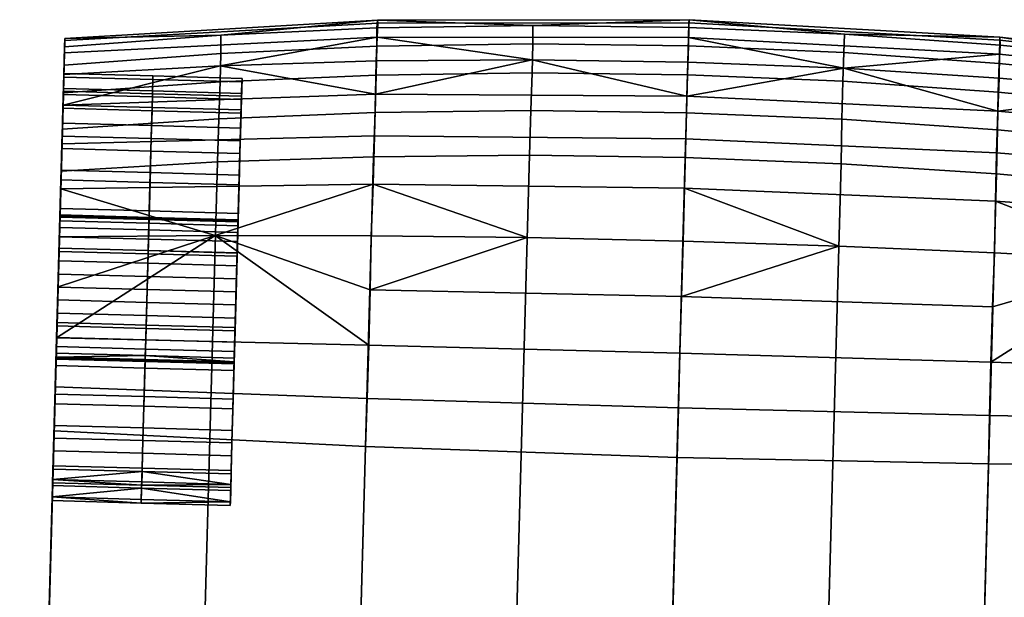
# Model space of a CAD drawing. Header units: millimetres. Extents: x -335 to 335, y -340 to 312.
# Tile 16 of 108: x -256 to -228, y 206 to 223. Entities that reach past the tile are written whole.
import ezdxf

# ---------------------------------------------------------------- set-up
doc = ezdxf.new("R2010")
doc.units = ezdxf.units.MM
doc.header["$MEASUREMENT"] = 0
doc.layers.add('podrucky', color=7, linetype='Continuous', true_color=0x000000)

msp = doc.modelspace()

# ---------------------------------------------------------------- meshes
at = {"layer": 'podrucky'}
mesh = msp.add_polyface(dxfattribs=at)
corners = [(-249.791, 220.878, 606.058), (-249.812, 220.093, 606.991), (-249.8, 220.557, 607.175), (-249.827, 219.583, 607.976), (-249.815, 220.001, 608.249), (-249.846, 218.868, 608.855), (-249.805, 220.387, 605.967), (-249.788, 220.979, 604.966), (-249.802, 220.479, 604.966), (-249.805, 220.387, 603.965), (-249.836, 219.222, 609.209), (-249.87, 217.989, 609.57), (-249.863, 218.263, 609.988), (-249.897, 217.005, 610.08), (-249.812, 220.093, 602.942), (-249.791, 220.878, 603.874), (-249.8, 220.557, 602.758), (-249.827, 219.583, 601.957), (-249.846, 218.868, 601.077), (-249.815, 220.001, 601.683), (-249.87, 217.989, 600.363), (-249.836, 219.222, 600.724), (-249.897, 217.005, 599.852), (-249.863, 218.263, 599.944), (-252.299, 220.626, 602.758), (-252.314, 220.07, 601.683), (-249.815, 220.001, 601.683), (-249.8, 220.557, 602.758), (-252.29, 220.947, 603.874), (-249.791, 220.878, 603.874), (-252.336, 219.291, 600.724), (-249.836, 219.222, 600.724), (-252.287, 221.047, 604.966), (-249.788, 220.979, 604.966), (-252.299, 220.626, 607.175), (-252.29, 220.947, 606.058), (-249.791, 220.878, 606.058), (-249.8, 220.557, 607.175), (-252.314, 220.07, 608.249), (-249.815, 220.001, 608.249), (-252.336, 219.291, 609.209), (-249.836, 219.222, 609.209), (-252.312, 220.161, 602.942), (-249.812, 220.093, 602.942), (-249.827, 219.583, 601.957), (-252.326, 219.651, 601.957), (-252.304, 220.456, 603.965), (-249.805, 220.387, 603.965), (-249.846, 218.868, 601.077), (-252.345, 218.937, 601.077), (-252.301, 220.547, 604.966), (-249.802, 220.479, 604.966), (-252.312, 220.161, 606.991), (-249.812, 220.093, 606.991), (-249.805, 220.387, 605.967), (-252.304, 220.456, 605.967), (-252.326, 219.651, 607.976), (-249.827, 219.583, 607.976), (-252.345, 218.937, 608.855), (-249.846, 218.868, 608.855), (-246.052, 220.017, 610.764), (-250.436, 219.844, 610.604), (-250.479, 218.631, 611.452), (-246.099, 218.779, 611.66), (-246.019, 221.073, 609.617), (-250.403, 220.884, 609.508), (-246.001, 221.879, 608.282), (-250.385, 221.681, 608.224), (-254.759, 222.1, 605.429), (-250.382, 222.194, 606.835), (-245.98, 222.616, 605.331), (-245.979, 222.532, 603.773), (-254.761, 222.047, 603.986), (-254.771, 221.698, 602.584), (-245.994, 222.139, 602.264), (-246.025, 221.467, 600.891), (-246.038, 220.539, 599.676), (-250.405, 221.328, 601.065), (-254.811, 220.229, 600.185), (-246.065, 219.366, 598.649), (-254.841, 219.14, 599.238), (-254.875, 217.879, 598.534), (-246.107, 218.01, 597.878)]
mesh.append_faces([[corners[k] for k in face] for face in [(0, 1, 2, 2), (3, 2, 1, 1), (2, 3, 4, 4), (5, 4, 3, 3), (6, 0, 7, 7), (7, 8, 6, 6), (6, 1, 0, 0), (9, 8, 7, 7), (4, 5, 10, 10), (11, 10, 5, 5), (10, 11, 12, 12), (13, 12, 11, 11), (14, 15, 16, 16), (15, 14, 9, 9), (9, 7, 15, 15), (17, 14, 16, 16), (18, 17, 19, 19), (16, 19, 17, 17), (20, 18, 21, 21), (19, 21, 18, 18), (22, 20, 23, 23), (21, 23, 20, 20), (24, 25, 26, 27), (28, 24, 27, 29), (25, 30, 31, 26), (32, 28, 29, 33), (34, 35, 36, 37), (38, 34, 37, 39), (40, 38, 39, 41), (33, 36, 35, 32), (42, 43, 44, 45), (46, 47, 43, 42), (45, 44, 48, 49), (50, 51, 47, 46), (52, 53, 54, 55), (56, 57, 53, 52), (58, 59, 57, 56), (51, 50, 55, 54), (60, 61, 62, 63), (64, 65, 61, 60), (66, 67, 65, 64), (68, 69, 70, 70), (70, 71, 72, 68), (73, 72, 71, 74), (75, 76, 77, 77), (78, 77, 76, 76), (76, 79, 80, 78), (81, 80, 79, 82)]])
mesh = msp.add_polyface(dxfattribs=at)
corners = [(-237.496, 213.26, 597.086), (-246.228, 213.487, 597.342), (-246.189, 215.041, 597.218), (-237.452, 214.853, 596.969), (-228.768, 213.007, 597.343), (-228.721, 214.561, 597.218), (-246.16, 216.559, 597.401), (-241.784, 216.505, 597.224), (-237.409, 216.407, 597.165), (-250.537, 216.567, 597.696), (-233.037, 216.265, 597.224), (-241.678, 220.072, 610.86), (-246.052, 220.017, 610.764), (-246.099, 218.779, 611.66), (-241.72, 218.819, 611.784), (-241.646, 221.138, 609.683), (-246.019, 221.073, 609.617), (-241.626, 221.95, 608.318), (-246.001, 221.879, 608.282), (-237.31, 220.01, 610.892), (-237.345, 218.752, 611.826), (-237.281, 221.08, 609.705), (-237.258, 221.893, 608.329), (-232.947, 219.831, 610.86), (-232.974, 218.578, 611.784), (-232.92, 220.898, 609.683), (-232.896, 221.709, 608.317), (-250.385, 221.681, 608.224), (-246, 222.394, 606.843), (-250.382, 222.194, 606.835), (-241.62, 222.466, 606.848), (-237.244, 222.409, 606.85), (-232.873, 222.225, 606.848), (-237.241, 222.534, 603.702), (-245.979, 222.532, 603.773), (-245.98, 222.616, 605.331), (-237.238, 222.627, 605.298), (-237.252, 222.125, 602.157), (-245.994, 222.139, 602.264), (-228.52, 222.052, 603.773), (-228.513, 222.135, 605.331), (-228.525, 221.658, 602.264), (-241.646, 221.502, 600.786), (-246.025, 221.467, 600.891), (-237.271, 221.434, 600.751), (-250.405, 221.328, 601.065), (-232.899, 221.262, 600.786), (-237.33, 219.281, 598.453), (-246.065, 219.366, 598.649), (-246.038, 220.539, 599.676), (-237.297, 220.482, 599.506), (-237.368, 217.894, 597.66), (-246.107, 218.01, 597.878), (-228.606, 218.885, 598.649), (-228.569, 220.059, 599.676), (-228.639, 217.53, 597.878)]
mesh.append_faces([[corners[k] for k in face] for face in [(0, 1, 2, 3), (4, 0, 3, 5), (2, 6, 7, 7), (3, 2, 7, 8), (9, 2, 1, 1), (9, 6, 2, 2), (8, 10, 3, 3), (11, 12, 13, 14), (15, 16, 12, 11), (17, 18, 16, 15), (19, 11, 14, 20), (21, 15, 11, 19), (22, 17, 15, 21), (23, 19, 20, 24), (25, 21, 19, 23), (26, 22, 21, 25), (27, 18, 28, 29), (18, 17, 30, 28), (31, 30, 17, 22), (26, 32, 31, 22), (33, 34, 35, 36), (37, 38, 34, 33), (39, 33, 36, 40), (41, 37, 33, 39), (28, 35, 29, 29), (36, 30, 31, 31), (30, 36, 35, 35), (36, 31, 32, 32), (28, 30, 35, 35), (38, 42, 43, 43), (38, 37, 44, 42), (45, 38, 43, 43), (46, 44, 37, 37), (41, 46, 37, 37), (32, 40, 36, 36), (47, 48, 49, 50), (51, 52, 48, 47), (53, 47, 50, 54), (55, 51, 47, 53), (50, 42, 44, 44), (42, 50, 49, 49), (50, 44, 46, 46), (43, 42, 49, 49), (9, 52, 6, 6), (52, 7, 6, 6), (52, 51, 8, 7), (51, 10, 8, 8), (46, 54, 50, 50)]])
mesh = msp.add_polyface(dxfattribs=at)
corners = [(-219.814, 219.608, 609.354), (-219.843, 218.592, 610.38), (-219.875, 217.414, 611.161), (-220.076, 210.121, 599.247), (-219.774, 221.084, 603.986), (-219.772, 221.138, 605.429), (-219.783, 220.736, 602.584), (-219.779, 220.903, 606.823), (-219.8, 220.123, 601.31), (-219.889, 216.917, 598.534), (-219.854, 218.177, 599.238), (-219.824, 219.267, 600.185), (-219.926, 215.569, 598.11), (-220.042, 211.352, 598.553), (-219.964, 214.163, 597.966), (-220.004, 212.727, 598.114), (-228.721, 214.561, 597.218), (-237.452, 214.853, 596.969), (-233.037, 216.265, 597.224), (-228.667, 216.077, 597.401), (-224.296, 215.845, 597.697), (-228.768, 213.007, 597.343), (-220.004, 212.727, 598.114), (-219.926, 215.569, 598.11), (-219.964, 214.163, 597.966), (-228.584, 219.536, 610.764), (-232.947, 219.831, 610.86), (-232.974, 218.578, 611.784), (-228.605, 218.297, 611.659), (-228.56, 220.593, 609.617), (-232.92, 220.898, 609.683), (-228.533, 221.398, 608.282), (-232.896, 221.709, 608.317), (-224.217, 219.123, 610.604), (-224.24, 217.909, 611.452), (-224.192, 220.163, 609.508), (-224.167, 220.959, 608.224), (-228.506, 221.912, 606.843), (-232.873, 222.225, 606.848), (-224.142, 221.471, 606.835), (-219.843, 218.592, 610.38), (-219.814, 219.608, 609.354), (-219.793, 220.392, 608.141), (-219.875, 217.414, 611.161), (-219.779, 220.903, 606.823), (-228.513, 222.135, 605.331), (-228.52, 222.052, 603.773), (-219.772, 221.138, 605.429), (-219.774, 221.084, 603.986), (-219.783, 220.736, 602.584), (-228.525, 221.658, 602.264), (-232.899, 221.262, 600.786), (-228.531, 220.986, 600.891), (-224.166, 220.606, 601.066), (-219.8, 220.123, 601.31), (-228.569, 220.059, 599.676), (-228.606, 218.885, 598.649), (-219.824, 219.267, 600.185), (-219.854, 218.177, 599.238), (-219.889, 216.917, 598.534), (-228.639, 217.53, 597.878), (-237.368, 217.894, 597.66)]
mesh.append_faces([[corners[k] for k in face] for face in [(0, 1, 2, 2), (3, 4, 5, 5), (6, 4, 3, 3), (5, 7, 3, 3), (6, 3, 8, 8), (9, 10, 3, 3), (11, 3, 10, 10), (11, 8, 3, 3), (12, 9, 13, 13), (14, 12, 15, 15), (13, 15, 12, 12), (16, 17, 18, 19), (20, 21, 16, 16), (21, 20, 22, 22), (20, 23, 24, 24), (20, 24, 22, 22), (19, 20, 16, 16), (25, 26, 27, 28), (29, 30, 26, 25), (31, 32, 30, 29), (33, 25, 28, 34), (35, 29, 25, 33), (36, 31, 29, 35), (37, 38, 32, 31), (31, 36, 39, 37), (35, 33, 40, 41), (36, 35, 41, 42), (33, 34, 43, 40), (36, 42, 44, 39), (45, 38, 37, 37), (46, 45, 47, 48), (45, 37, 39, 39), (47, 39, 44, 44), (39, 47, 45, 45), (48, 49, 50, 46), (51, 50, 52, 52), (50, 49, 53, 52), (49, 54, 53, 53), (55, 51, 52, 52), (56, 55, 57, 58), (55, 52, 53, 53), (57, 53, 54, 54), (53, 57, 55, 55), (58, 59, 60, 56), (61, 60, 19, 18), (19, 60, 20, 20), (59, 20, 60, 60), (59, 23, 20, 20)]])
mesh = msp.add_polyface(dxfattribs=at)
corners = [(-254.835, 219.359, 600.724), (-254.861, 218.4, 599.944), (-252.362, 218.332, 599.944), (-252.336, 219.291, 600.724), (-254.813, 220.138, 601.683), (-252.314, 220.07, 601.683), (-254.798, 220.695, 602.758), (-252.299, 220.626, 602.758), (-254.789, 221.016, 603.874), (-252.29, 220.947, 603.874), (-254.786, 221.116, 604.966), (-252.287, 221.047, 604.966), (-252.29, 220.947, 606.058), (-254.789, 221.016, 606.058), (-254.798, 220.695, 607.175), (-252.299, 220.626, 607.175), (-254.813, 220.138, 608.249), (-252.314, 220.07, 608.249), (-254.861, 218.4, 609.988), (-254.835, 219.359, 609.209), (-252.336, 219.291, 609.209), (-252.362, 218.332, 609.988), (-254.825, 219.72, 601.957), (-252.326, 219.651, 601.957), (-252.345, 218.937, 601.077), (-254.845, 219.006, 601.077), (-254.811, 220.23, 602.942), (-252.312, 220.161, 602.942), (-254.803, 220.524, 603.965), (-252.304, 220.456, 603.965), (-254.8, 220.616, 604.966), (-252.301, 220.547, 604.966), (-254.803, 220.524, 605.967), (-252.304, 220.456, 605.967), (-254.811, 220.23, 606.991), (-252.312, 220.161, 606.991), (-254.825, 219.72, 607.976), (-252.326, 219.651, 607.976), (-254.845, 219.006, 608.855), (-252.345, 218.937, 608.855), (-254.803, 220.524, 605.967), (-254.912, 216.532, 606.38), (-254.811, 220.23, 606.991), (-254.897, 217.084, 604.602), (-254.896, 217.117, 604.966), (-254.8, 220.616, 604.966), (-254.803, 220.524, 603.965), (-254.931, 215.854, 603.107), (-254.811, 220.23, 602.942), (-254.825, 219.72, 601.957), (-254.801, 220.57, 609.354), (-254.861, 218.4, 609.988), (-254.829, 219.554, 610.38), (-254.813, 220.138, 608.249), (-254.835, 219.359, 609.209), (-254.789, 221.016, 606.058), (-254.766, 221.865, 606.823), (-254.759, 222.1, 605.429), (-254.761, 222.047, 603.986), (-254.786, 221.116, 604.966), (-254.78, 221.354, 608.141), (-254.798, 220.695, 607.175), (-254.789, 221.016, 603.874), (-254.771, 221.698, 602.584), (-254.813, 220.138, 601.683), (-254.787, 221.085, 601.31), (-254.798, 220.695, 602.758), (-254.811, 220.229, 600.185), (-254.835, 219.359, 600.724), (-254.841, 219.14, 599.238), (-254.861, 218.4, 599.944), (-254.829, 219.554, 610.38), (-254.862, 218.376, 611.161), (-250.479, 218.631, 611.452), (-250.436, 219.844, 610.604), (-254.78, 221.354, 608.141), (-254.801, 220.57, 609.354), (-250.403, 220.884, 609.508), (-250.385, 221.681, 608.224), (-254.766, 221.865, 606.823), (-250.382, 222.194, 606.835), (-254.759, 222.1, 605.429), (-254.771, 221.698, 602.584), (-245.994, 222.139, 602.264), (-250.405, 221.328, 601.065), (-254.787, 221.085, 601.31), (-254.811, 220.229, 600.185)]
mesh.append_faces([[corners[k] for k in face] for face in [(0, 1, 2, 3), (4, 0, 3, 5), (6, 4, 5, 7), (8, 6, 7, 9), (10, 8, 9, 11), (11, 12, 13, 10), (14, 13, 12, 15), (16, 14, 15, 17), (18, 19, 20, 21), (19, 16, 17, 20), (22, 23, 24, 25), (26, 27, 23, 22), (28, 29, 27, 26), (30, 31, 29, 28), (31, 30, 32, 33), (34, 35, 33, 32), (36, 37, 35, 34), (38, 39, 37, 36), (40, 41, 42, 42), (43, 44, 45, 45), (43, 45, 46, 46), (47, 48, 49, 49), (50, 51, 52, 52), (53, 54, 50, 50), (51, 50, 54, 54), (55, 56, 57, 57), (57, 58, 59, 59), (60, 56, 61, 61), (60, 61, 53, 53), (57, 59, 55, 55), (58, 62, 59, 59), (56, 55, 61, 61), (53, 50, 60, 60), (63, 62, 58, 58), (64, 63, 65, 65), (62, 63, 66, 66), (65, 67, 68, 68), (66, 63, 64, 64), (65, 68, 64, 64), (69, 70, 67, 67), (67, 70, 68, 68), (71, 72, 73, 74), (75, 76, 77, 78), (79, 75, 78, 80), (76, 71, 74, 77), (81, 79, 80, 80), (82, 83, 84, 85), (86, 85, 84, 84)]])
mesh = msp.add_polyface(dxfattribs=at)
corners = [(-250.009, 212.957, 610.08), (-250.014, 212.773, 610.545), (-249.98, 213.98, 610.374), (-250.07, 210.74, 609.209), (-250.043, 211.699, 609.988), (-250.036, 211.972, 609.57), (-250.009, 212.957, 599.852), (-250.043, 211.699, 599.944), (-250.036, 211.972, 600.363), (-250.07, 210.74, 600.724), (-249.98, 213.98, 599.558), (-250.014, 212.773, 599.387), (-221.041, 175.009, 623.078), (-220.777, 184.611, 617.262), (-220.537, 193.355, 623.825), (-219.875, 217.414, 611.161), (-219.814, 219.608, 609.354), (-219.793, 220.392, 608.141), (-220.076, 210.121, 599.247), (-219.779, 220.903, 606.823), (-220.753, 185.489, 627.436), (-219.889, 216.917, 598.534), (-220.042, 211.352, 598.553), (-237.538, 211.721, 597.517), (-246.273, 211.99, 597.775), (-246.228, 213.487, 597.342), (-237.496, 213.26, 597.086), (-237.576, 210.326, 598.228), (-246.323, 210.635, 598.483), (-228.805, 211.509, 597.776), (-228.768, 213.007, 597.343), (-228.83, 210.154, 598.483), (-246.871, 190.697, 611.569), (-238.13, 190.201, 611.115), (-242.677, 184.034, 615.321), (-247.045, 184.39, 615.709), (-238.305, 183.835, 615.192), (-251.407, 184.903, 616.356), (-220.004, 212.727, 598.114), (-220.042, 211.352, 598.553), (-229.378, 190.216, 611.57), (-229.552, 183.909, 615.71), (-233.93, 183.794, 615.321), (-220.076, 210.121, 599.247), (-220.777, 184.611, 617.262), (-225.167, 184.182, 616.357), (-246.742, 195.387, 625.258), (-251.131, 194.961, 624.661), (-251.371, 186.746, 628.662), (-246.991, 186.923, 629.539), (-246.099, 218.779, 611.66), (-250.479, 218.631, 611.452), (-242.359, 195.594, 625.617), (-242.606, 186.98, 630.066), (-241.72, 218.819, 611.784), (-237.982, 195.582, 625.736), (-238.221, 186.919, 630.241), (-237.345, 218.752, 611.826), (-233.612, 195.353, 625.616), (-233.839, 186.739, 630.065), (-232.974, 218.578, 611.784), (-229.249, 194.905, 625.257), (-229.466, 186.44, 629.538), (-228.605, 218.297, 611.659), (-224.891, 194.239, 624.66), (-225.103, 186.023, 628.661), (-224.24, 217.909, 611.452), (-220.753, 185.489, 627.436), (-220.537, 193.355, 623.825), (-219.875, 217.414, 611.161)]
mesh.append_faces([[corners[k] for k in face] for face in [(0, 1, 2, 2), (3, 4, 5, 5), (0, 5, 4, 4), (0, 4, 1, 1), (6, 7, 8, 8), (9, 8, 7, 7), (10, 11, 6, 6), (7, 6, 11, 11), (12, 13, 14, 14), (13, 15, 14, 14), (13, 16, 15, 15), (16, 13, 17, 17), (18, 19, 13, 13), (17, 13, 19, 19), (20, 12, 14, 14), (21, 18, 22, 22), (23, 24, 25, 26), (27, 28, 24, 23), (29, 23, 26, 30), (31, 27, 23, 29), (32, 28, 27, 33), (32, 34, 35, 35), (34, 33, 36, 36), (37, 32, 35, 35), (34, 32, 33, 33), (29, 30, 38, 39), (33, 27, 31, 40), (41, 42, 40, 40), (42, 33, 40, 40), (36, 33, 42, 42), (40, 31, 43, 44), (45, 40, 44, 44), (41, 40, 45, 45), (39, 43, 31, 29), (46, 47, 48, 49), (50, 51, 47, 46), (52, 46, 49, 53), (54, 50, 46, 52), (55, 52, 53, 56), (57, 54, 52, 55), (58, 55, 56, 59), (60, 57, 55, 58), (61, 58, 59, 62), (63, 60, 58, 61), (64, 61, 62, 65), (66, 63, 61, 64), (64, 65, 67, 68), (66, 64, 68, 69)]])
mesh = msp.add_polyface(dxfattribs=at)
corners = [(-254.897, 217.084, 604.602), (-254.9, 216.977, 604.23), (-252.401, 216.908, 604.23), (-252.398, 217.015, 604.602), (-254.896, 217.117, 604.966), (-252.397, 217.049, 604.966), (-249.899, 216.947, 604.602), (-249.898, 216.98, 604.966), (-252.398, 217.015, 605.33), (-254.897, 217.084, 605.33), (-254.9, 216.977, 605.702), (-252.401, 216.908, 605.702), (-249.899, 216.947, 605.33), (-249.902, 216.84, 605.702), (-254.861, 218.4, 599.944), (-254.891, 217.326, 599.387), (-252.392, 217.257, 599.387), (-252.362, 218.332, 599.944), (-249.893, 217.188, 599.387), (-249.863, 218.263, 599.944), (-252.336, 219.291, 600.724), (-249.836, 219.222, 600.724), (-254.891, 217.326, 610.545), (-254.861, 218.4, 609.988), (-252.362, 218.332, 609.988), (-252.392, 217.257, 610.545), (-252.336, 219.291, 609.209), (-249.836, 219.222, 609.209), (-249.863, 218.263, 609.988), (-249.893, 217.188, 610.545), (-254.869, 218.127, 600.363), (-252.37, 218.058, 600.363), (-252.396, 217.073, 599.852), (-254.896, 217.142, 599.852), (-254.845, 219.006, 601.077), (-252.345, 218.937, 601.077), (-249.87, 217.989, 600.363), (-249.897, 217.005, 599.852), (-249.846, 218.868, 601.077), (-254.869, 218.127, 609.57), (-252.37, 218.058, 609.57), (-252.345, 218.937, 608.855), (-254.845, 219.006, 608.855), (-254.896, 217.142, 610.08), (-252.396, 217.073, 610.08), (-249.87, 217.989, 609.57), (-249.846, 218.868, 608.855), (-249.897, 217.005, 610.08), (-254.825, 219.72, 607.976), (-254.811, 220.23, 606.991), (-254.931, 215.854, 606.826), (-254.9, 216.977, 605.702), (-254.8, 220.616, 604.966), (-254.897, 217.084, 605.33), (-254.896, 217.117, 604.966), (-254.803, 220.524, 605.967), (-254.845, 219.006, 608.855), (-254.951, 215.118, 606.966), (-255.034, 212.11, 609.57), (-254.869, 218.127, 609.57), (-254.921, 216.212, 606.64), (-254.905, 216.792, 606.061), (-254.912, 216.532, 606.38), (-254.803, 220.524, 603.965), (-254.811, 220.23, 602.942), (-254.905, 216.792, 603.872), (-254.9, 216.977, 604.23), (-254.897, 217.084, 604.602), (-254.951, 215.118, 602.966), (-254.825, 219.72, 601.957), (-254.845, 219.006, 601.077), (-254.912, 216.532, 603.552), (-254.921, 216.212, 603.292), (-254.931, 215.854, 603.107), (-254.941, 215.482, 603), (-254.891, 217.326, 610.545), (-254.829, 219.554, 610.38), (-254.861, 218.4, 609.988), (-254.921, 216.21, 610.866), (-254.951, 215.118, 610.966), (-254.862, 218.376, 611.161), (-254.891, 217.326, 599.387), (-254.861, 218.4, 599.944), (-254.841, 219.14, 599.238), (-254.875, 217.879, 598.534), (-254.921, 216.21, 599.066), (-246.107, 218.01, 597.878), (-250.537, 216.567, 597.696), (-254.875, 217.879, 598.534)]
mesh.append_faces([[corners[k] for k in face] for face in [(0, 1, 2, 3), (4, 0, 3, 5), (5, 3, 6, 7), (5, 8, 9, 4), (10, 9, 8, 11), (11, 8, 12, 13), (7, 12, 8, 5), (14, 15, 16, 17), (17, 16, 18, 19), (20, 17, 19, 21), (22, 23, 24, 25), (24, 26, 27, 28), (25, 24, 28, 29), (30, 31, 32, 33), (34, 35, 31, 30), (31, 36, 37, 32), (35, 38, 36, 31), (39, 40, 41, 42), (43, 44, 40, 39), (40, 45, 46, 41), (44, 47, 45, 40), (48, 49, 50, 50), (51, 52, 53, 53), (52, 54, 53, 53), (55, 52, 51, 51), (56, 48, 57, 57), (58, 59, 56, 56), (49, 60, 50, 50), (61, 55, 51, 51), (60, 49, 62, 62), (61, 62, 55, 55), (63, 64, 65, 65), (63, 66, 67, 67), (68, 69, 70, 70), (66, 63, 65, 65), (71, 64, 72, 72), (72, 64, 73, 73), (68, 74, 69, 69), (65, 64, 71, 71), (75, 76, 77, 77), (78, 79, 80, 80), (80, 75, 78, 78), (76, 75, 80, 80), (81, 82, 83, 83), (83, 84, 81, 81), (84, 85, 81, 81), (86, 87, 88, 88)]])
mesh = msp.add_polyface(dxfattribs=at)
corners = [(-254.981, 214.024, 603.292), (-254.99, 213.705, 603.552), (-252.491, 213.636, 603.552), (-252.482, 213.956, 603.292), (-254.972, 214.382, 603.107), (-252.473, 214.314, 603.107), (-252.462, 214.686, 603), (-252.452, 215.05, 602.966), (-254.951, 215.118, 602.966), (-254.961, 214.754, 603), (-254.931, 215.854, 603.107), (-254.941, 215.482, 603), (-252.442, 215.413, 603), (-252.432, 215.785, 603.107), (-252.432, 215.785, 606.826), (-252.442, 215.413, 606.933), (-254.941, 215.482, 606.933), (-254.931, 215.854, 606.826), (-254.951, 215.118, 606.966), (-252.452, 215.05, 606.966), (-252.462, 214.686, 606.933), (-254.961, 214.754, 606.933), (-254.972, 214.382, 606.826), (-252.473, 214.314, 606.826), (-254.981, 214.024, 606.64), (-252.482, 213.956, 606.64), (-254.99, 213.705, 606.38), (-252.491, 213.636, 606.38), (-254.997, 213.445, 606.061), (-252.498, 213.376, 606.061), (-252.482, 213.958, 599.066), (-252.452, 215.05, 598.966), (-254.951, 215.118, 598.966), (-254.981, 214.027, 599.066), (-252.452, 215.05, 610.966), (-252.482, 213.958, 610.866), (-254.981, 214.027, 610.866), (-254.951, 215.118, 610.966), (-252.479, 214.049, 599.558), (-254.979, 214.118, 599.558), (-254.951, 215.118, 599.466), (-252.452, 215.05, 599.466), (-254.924, 216.119, 599.558), (-252.425, 216.05, 599.558), (-252.508, 213.026, 599.852), (-255.007, 213.094, 599.852), (-254.951, 215.118, 610.466), (-252.452, 215.05, 610.466), (-252.425, 216.05, 610.374), (-254.924, 216.119, 610.374), (-254.979, 214.118, 610.374), (-252.479, 214.049, 610.374), (-255.007, 213.094, 610.08), (-252.508, 213.026, 610.08), (-254.951, 215.118, 606.966), (-254.825, 219.72, 607.976), (-254.941, 215.482, 606.933), (-254.931, 215.854, 606.826), (-254.924, 216.119, 610.374), (-254.896, 217.142, 610.08), (-254.979, 214.118, 610.374), (-255.007, 213.094, 610.08), (-254.869, 218.127, 609.57), (-254.869, 218.127, 600.363), (-255.059, 211.231, 601.077), (-254.845, 219.006, 601.077), (-254.924, 216.119, 599.558), (-255.007, 213.094, 599.852), (-254.896, 217.142, 599.852), (-254.931, 215.854, 603.107), (-254.825, 219.72, 601.957), (-254.941, 215.482, 603), (-255.034, 212.11, 600.363), (-254.951, 215.118, 602.966), (-254.951, 215.118, 599.466), (-254.979, 214.118, 599.558), (-255.059, 211.231, 608.855), (-255.034, 212.11, 609.57), (-254.845, 219.006, 608.855), (-254.951, 215.118, 610.466), (-254.961, 214.754, 606.933), (-255.078, 210.517, 607.976), (-255.078, 210.517, 601.957), (-254.961, 214.754, 603), (-254.912, 216.531, 598.11), (-254.951, 215.118, 598.966), (-254.875, 217.879, 598.534), (-254.951, 215.125, 597.966), (-254.921, 216.21, 599.066), (-254.991, 213.689, 598.114), (-254.981, 214.027, 599.066), (-250.537, 216.567, 597.696), (-254.991, 213.689, 598.114), (-254.951, 215.125, 597.966), (-254.875, 217.879, 598.534), (-254.912, 216.531, 598.11)]
mesh.append_faces([[corners[k] for k in face] for face in [(0, 1, 2, 3), (4, 0, 3, 5), (6, 7, 8, 9), (10, 11, 12, 13), (11, 8, 7, 12), (9, 4, 5, 6), (14, 15, 16, 17), (18, 16, 15, 19), (19, 20, 21, 18), (22, 21, 20, 23), (24, 22, 23, 25), (26, 24, 25, 27), (28, 26, 27, 29), (30, 31, 32, 33), (34, 35, 36, 37), (38, 39, 40, 41), (42, 43, 41, 40), (39, 38, 44, 45), (46, 47, 48, 49), (47, 46, 50, 51), (52, 53, 51, 50), (54, 55, 56, 56), (56, 55, 57, 57), (58, 59, 60, 60), (61, 59, 62, 62), (63, 64, 65, 65), (66, 67, 68, 68), (69, 70, 71, 71), (72, 63, 68, 68), (65, 64, 73, 73), (66, 74, 75, 75), (76, 77, 78, 78), (58, 60, 79, 79), (80, 81, 54, 54), (60, 59, 61, 61), (78, 54, 76, 76), (77, 61, 62, 62), (67, 72, 68, 68), (66, 75, 67, 67), (73, 82, 83, 83), (84, 85, 86, 86), (85, 84, 87, 87), (88, 86, 85, 85), (85, 89, 90, 90), (87, 89, 85, 85), (91, 92, 93, 93), (94, 91, 95, 95)]])
mesh = msp.add_polyface(dxfattribs=at)
corners = [(-252.617, 209.052, 604.966), (-255.113, 209.221, 603.874), (-255.116, 209.121, 604.966), (-252.605, 209.473, 602.758), (-255.104, 209.542, 602.758), (-255.068, 210.877, 600.724), (-255.089, 210.098, 601.683), (-252.59, 210.03, 601.683), (-252.569, 210.809, 600.724), (-250.115, 209.083, 603.874), (-250.106, 209.404, 602.758), (-250.091, 209.961, 601.683), (-255.089, 210.098, 608.249), (-255.068, 210.877, 609.209), (-252.569, 210.809, 609.209), (-252.59, 210.03, 608.249), (-255.104, 209.542, 607.175), (-252.605, 209.473, 607.175), (-255.113, 209.221, 606.058), (-252.614, 209.152, 606.058), (-250.106, 209.404, 607.175), (-250.115, 209.083, 606.058), (-250.118, 208.983, 604.966), (-250.091, 209.961, 608.249), (-252.604, 209.552, 604.966), (-255.103, 209.62, 604.966), (-255.1, 209.712, 603.965), (-252.593, 209.938, 602.942), (-255.092, 210.006, 602.942), (-255.078, 210.517, 601.957), (-252.579, 210.448, 601.957), (-250.102, 209.575, 603.965), (-250.08, 210.379, 601.957), (-250.094, 209.869, 602.942), (-250.104, 209.483, 604.966), (-255.092, 210.006, 606.991), (-252.593, 209.938, 606.991), (-252.579, 210.448, 607.976), (-255.078, 210.517, 607.976), (-255.1, 209.712, 605.967), (-252.601, 209.643, 605.967), (-250.102, 209.575, 605.967), (-250.094, 209.869, 606.991), (-250.08, 210.379, 607.976), (-255.103, 209.62, 604.966), (-255.002, 213.26, 604.23), (-255.1, 209.712, 603.965), (-254.99, 213.705, 603.552), (-255.092, 210.006, 602.942), (-255.523, 194.317, 623.825), (-254.862, 218.376, 611.161), (-254.951, 215.118, 610.966), (-254.981, 214.027, 610.866), (-255.764, 185.573, 617.262), (-255.012, 212.911, 610.545), (-255.042, 211.836, 609.988), (-255.068, 210.877, 609.209), (-255.089, 210.098, 608.249), (-255.104, 209.542, 607.175), (-256.028, 175.971, 623.078), (-255.116, 209.121, 604.966), (-255.113, 209.221, 606.058), (-255.113, 209.221, 603.874), (-255.089, 210.098, 601.683), (-255.104, 209.542, 602.758), (-255.062, 211.083, 599.247), (-254.862, 218.376, 611.161), (-255.523, 194.317, 623.825), (-251.131, 194.961, 624.661), (-250.479, 218.631, 611.452), (-255.74, 186.451, 627.436), (-251.371, 186.746, 628.662)]
mesh.append_faces([[corners[k] for k in face] for face in [(0, 1, 2, 2), (3, 4, 1, 1), (5, 6, 7, 8), (6, 4, 3, 7), (9, 3, 0, 0), (3, 1, 0, 0), (7, 3, 10, 11), (12, 13, 14, 15), (16, 12, 15, 17), (18, 16, 17, 19), (2, 18, 19, 0), (19, 17, 20, 21), (0, 19, 21, 22), (17, 15, 23, 20), (24, 25, 26, 26), (27, 26, 28, 28), (29, 30, 27, 28), (31, 24, 27, 27), (27, 24, 26, 26), (30, 32, 33, 27), (31, 34, 24, 24), (33, 31, 27, 27), (35, 36, 37, 38), (39, 40, 36, 35), (25, 24, 40, 39), (40, 41, 42, 36), (24, 34, 41, 40), (36, 42, 43, 37), (44, 45, 46, 46), (47, 48, 46, 46), (49, 50, 51, 51), (52, 53, 51, 51), (53, 54, 55, 55), (53, 56, 57, 57), (53, 57, 58, 58), (56, 53, 55, 55), (53, 59, 49, 49), (60, 53, 61, 61), (53, 58, 61, 61), (53, 60, 62, 62), (53, 52, 54, 54), (53, 49, 51, 51), (63, 53, 64, 64), (53, 63, 65, 65), (53, 62, 64, 64), (66, 67, 68, 69), (67, 70, 71, 68)]])
mesh = msp.add_polyface(dxfattribs=at)
corners = [(-252.507, 213.05, 604.966), (-255.005, 213.152, 604.602), (-255.006, 213.119, 604.966), (-252.503, 213.191, 604.23), (-255.002, 213.26, 604.23), (-254.99, 213.705, 603.552), (-254.997, 213.445, 603.872), (-252.498, 213.376, 603.872), (-252.491, 213.636, 603.552), (-250.007, 213.015, 604.602), (-255.002, 213.26, 605.702), (-254.997, 213.445, 606.061), (-252.498, 213.376, 606.061), (-252.503, 213.191, 605.702), (-255.005, 213.152, 605.33), (-252.506, 213.084, 605.33), (-255.042, 211.836, 599.944), (-255.068, 210.877, 600.724), (-252.569, 210.809, 600.724), (-252.542, 211.768, 599.944), (-255.012, 212.911, 599.387), (-252.513, 212.842, 599.387), (-254.981, 214.027, 599.066), (-252.482, 213.958, 599.066), (-255.012, 212.911, 610.545), (-254.981, 214.027, 610.866), (-252.482, 213.958, 610.866), (-252.513, 212.842, 610.545), (-255.042, 211.836, 609.988), (-252.542, 211.768, 609.988), (-255.068, 210.877, 609.209), (-252.569, 210.809, 609.209), (-255.059, 211.231, 601.077), (-252.559, 211.162, 601.077), (-252.579, 210.448, 601.957), (-255.078, 210.517, 601.957), (-255.034, 212.11, 600.363), (-252.535, 212.041, 600.363), (-255.007, 213.094, 599.852), (-252.508, 213.026, 599.852), (-255.034, 212.11, 609.57), (-252.535, 212.041, 609.57), (-252.508, 213.026, 610.08), (-255.007, 213.094, 610.08), (-255.059, 211.231, 608.855), (-252.559, 211.162, 608.855), (-255.078, 210.517, 607.976), (-252.579, 210.448, 607.976), (-255.078, 210.517, 607.976), (-254.961, 214.754, 606.933), (-254.972, 214.382, 606.826), (-254.981, 214.024, 606.64), (-255.092, 210.006, 606.991), (-254.99, 213.705, 606.38), (-254.997, 213.445, 606.061), (-254.951, 215.118, 606.966), (-255.059, 211.231, 608.855), (-255.1, 209.712, 605.967), (-255.002, 213.26, 605.702), (-255.005, 213.152, 605.33), (-255.103, 209.62, 604.966), (-254.981, 214.024, 603.292), (-254.972, 214.382, 603.107), (-255.092, 210.006, 602.942), (-254.997, 213.445, 603.872), (-254.99, 213.705, 603.552), (-255.1, 209.712, 603.965), (-254.961, 214.754, 603), (-255.078, 210.517, 601.957), (-255.002, 213.26, 604.23), (-255.006, 213.119, 604.966), (-255.005, 213.152, 604.602), (-254.869, 218.127, 600.363), (-255.034, 212.11, 600.363), (-255.059, 211.231, 601.077), (-254.951, 215.118, 602.966), (-255.028, 212.314, 598.553), (-255.012, 212.911, 599.387), (-254.981, 214.027, 599.066), (-254.991, 213.689, 598.114), (-255.062, 211.083, 599.247), (-255.042, 211.836, 599.944), (-255.089, 210.098, 601.683), (-255.068, 210.877, 600.724)]
mesh.append_faces([[corners[k] for k in face] for face in [(0, 1, 2, 2), (3, 4, 1, 1), (5, 6, 7, 8), (6, 4, 3, 7), (3, 1, 9, 9), (1, 0, 9, 9), (10, 11, 12, 13), (14, 10, 13, 15), (2, 14, 15, 0), (16, 17, 18, 19), (20, 16, 19, 21), (22, 20, 21, 23), (24, 25, 26, 27), (28, 24, 27, 29), (30, 28, 29, 31), (32, 33, 34, 35), (36, 37, 33, 32), (38, 39, 37, 36), (40, 41, 42, 43), (44, 45, 41, 40), (46, 47, 45, 44), (48, 49, 50, 50), (50, 51, 52, 52), (53, 54, 52, 52), (52, 51, 53, 53), (55, 48, 56, 56), (50, 52, 48, 48), (57, 58, 59, 59), (54, 58, 57, 57), (54, 57, 52, 52), (60, 57, 59, 59), (61, 62, 63, 63), (64, 65, 66, 66), (65, 61, 63, 63), (62, 67, 68, 68), (66, 69, 64, 64), (60, 70, 71, 71), (60, 59, 70, 70), (72, 73, 74, 74), (75, 74, 68, 68), (62, 68, 63, 63), (60, 71, 69, 69), (76, 77, 78, 78), (76, 78, 79, 79), (80, 77, 76, 76), (80, 81, 77, 77), (82, 83, 80, 80), (81, 80, 83, 83)]])
mesh = msp.add_polyface(dxfattribs=at)
corners = [(-249.863, 218.263, 609.988), (-249.897, 217.005, 610.08), (-249.893, 217.188, 610.545), (-249.926, 215.981, 610.374), (-249.923, 216.072, 610.866), (-249.953, 214.981, 610.466), (-249.893, 217.188, 599.387), (-249.897, 217.005, 599.852), (-249.863, 218.263, 599.944), (-249.926, 215.981, 599.558), (-249.923, 216.072, 599.066), (-249.983, 213.889, 599.066), (-249.953, 214.981, 599.466), (-249.953, 214.981, 598.966), (-249.983, 213.889, 610.866), (-249.953, 214.981, 610.966), (-249.98, 213.98, 610.374), (-250.014, 212.773, 610.545), (-249.98, 213.98, 599.558), (-250.014, 212.773, 599.387), (-254.991, 213.689, 598.114), (-250.537, 216.567, 597.696), (-246.228, 213.487, 597.342), (-249.902, 216.84, 605.702), (-249.899, 216.947, 605.33), (-250.004, 213.122, 605.702), (-249.898, 216.98, 604.966), (-250.007, 213.015, 605.33), (-249.999, 213.307, 606.061), (-249.907, 216.654, 606.061), (-249.974, 214.245, 606.826), (-249.933, 215.717, 606.826), (-249.923, 216.075, 606.64), (-249.914, 216.395, 606.38), (-249.983, 213.887, 606.64), (-249.992, 213.567, 606.38), (-249.899, 216.947, 604.602), (-250.008, 212.981, 604.966), (-249.914, 216.395, 603.552), (-249.999, 213.307, 603.872), (-249.907, 216.654, 603.872), (-249.923, 216.075, 603.292), (-249.992, 213.567, 603.552), (-249.902, 216.84, 604.23), (-250.004, 213.122, 604.23), (-249.933, 215.717, 603.107), (-249.943, 215.344, 603), (-249.974, 214.245, 603.107), (-249.953, 214.981, 602.966), (-249.963, 214.617, 603), (-249.983, 213.887, 603.292), (-250.007, 213.015, 604.602), (-249.963, 214.617, 606.933), (-249.943, 215.344, 606.933), (-249.953, 214.981, 606.966)]
mesh.append_faces([[corners[k] for k in face] for face in [(0, 1, 2, 2), (3, 2, 1, 1), (2, 3, 4, 4), (5, 4, 3, 3), (6, 7, 8, 8), (9, 7, 6, 6), (10, 9, 6, 6), (11, 12, 13, 13), (10, 13, 12, 12), (10, 12, 9, 9), (14, 15, 5, 5), (4, 5, 15, 15), (16, 14, 5, 5), (17, 14, 16, 16), (12, 11, 18, 18), (19, 18, 11, 11), (20, 21, 22, 22), (23, 24, 25, 25), (26, 27, 24, 24), (23, 28, 29, 29), (30, 31, 32, 32), (32, 33, 34, 34), (29, 35, 33, 33), (26, 36, 37, 37), (38, 39, 40, 40), (41, 42, 38, 38), (43, 40, 44, 44), (45, 46, 47, 47), (46, 48, 49, 49), (41, 45, 50, 50), (36, 43, 51, 51), (52, 53, 31, 31), (31, 30, 52, 52), (30, 32, 34, 34), (33, 35, 34, 34), (28, 23, 25, 25), (27, 25, 24, 24), (29, 28, 35, 35), (26, 37, 27, 27), (50, 45, 47, 47), (47, 46, 49, 49), (50, 42, 41, 41), (39, 44, 40, 40), (42, 39, 38, 38), (44, 51, 43, 43), (36, 51, 37, 37), (52, 54, 53, 53)]])
mesh = msp.add_polyface(dxfattribs=at)
corners = [(-252.482, 213.956, 603.292), (-252.491, 213.636, 603.552), (-249.992, 213.567, 603.552), (-249.983, 213.887, 603.292), (-254.921, 216.212, 603.292), (-254.931, 215.854, 603.107), (-252.432, 215.785, 603.107), (-252.422, 216.144, 603.292), (-254.912, 216.532, 603.552), (-252.413, 216.463, 603.552), (-254.905, 216.792, 603.872), (-252.406, 216.723, 603.872), (-252.462, 214.686, 603), (-252.473, 214.314, 603.107), (-249.974, 214.245, 603.107), (-249.963, 214.617, 603), (-254.9, 216.977, 604.23), (-252.401, 216.908, 604.23), (-252.442, 215.413, 603), (-252.452, 215.05, 602.966), (-249.953, 214.981, 602.966), (-249.943, 215.344, 603), (-249.933, 215.717, 603.107), (-249.923, 216.075, 603.292), (-249.914, 216.395, 603.552), (-249.907, 216.654, 603.872), (-249.902, 216.84, 604.23), (-252.398, 217.015, 604.602), (-249.899, 216.947, 604.602), (-254.905, 216.792, 606.061), (-254.9, 216.977, 605.702), (-252.401, 216.908, 605.702), (-252.406, 216.723, 606.061), (-254.921, 216.212, 606.64), (-254.912, 216.532, 606.38), (-252.413, 216.463, 606.38), (-252.422, 216.144, 606.64), (-254.931, 215.854, 606.826), (-252.432, 215.785, 606.826), (-249.902, 216.84, 605.702), (-249.907, 216.654, 606.061), (-249.914, 216.395, 606.38), (-249.923, 216.075, 606.64), (-249.933, 215.717, 606.826), (-252.452, 215.05, 606.966), (-252.442, 215.413, 606.933), (-249.943, 215.344, 606.933), (-249.953, 214.981, 606.966), (-249.963, 214.617, 606.933), (-249.974, 214.245, 606.826), (-252.473, 214.314, 606.826), (-252.462, 214.686, 606.933), (-252.491, 213.636, 606.38), (-252.482, 213.956, 606.64), (-249.983, 213.887, 606.64), (-249.992, 213.567, 606.38), (-254.891, 217.326, 599.387), (-254.921, 216.21, 599.066), (-252.422, 216.141, 599.066), (-252.392, 217.257, 599.387), (-254.951, 215.118, 598.966), (-252.452, 215.05, 598.966), (-249.953, 214.981, 598.966), (-249.923, 216.072, 599.066), (-249.983, 213.889, 599.066), (-252.482, 213.958, 599.066), (-249.893, 217.188, 599.387), (-252.392, 217.257, 610.545), (-252.422, 216.141, 610.866), (-254.921, 216.21, 610.866), (-254.891, 217.326, 610.545), (-254.951, 215.118, 610.966), (-252.452, 215.05, 610.966), (-249.923, 216.072, 610.866), (-249.953, 214.981, 610.966), (-249.893, 217.188, 610.545), (-249.983, 213.889, 610.866), (-252.482, 213.958, 610.866), (-254.896, 217.142, 599.852), (-252.396, 217.073, 599.852), (-252.425, 216.05, 599.558), (-254.924, 216.119, 599.558), (-249.926, 215.981, 599.558), (-249.953, 214.981, 599.466), (-252.452, 215.05, 599.466), (-249.98, 213.98, 599.558), (-252.479, 214.049, 599.558), (-249.897, 217.005, 599.852), (-252.396, 217.073, 610.08), (-254.896, 217.142, 610.08), (-254.924, 216.119, 610.374), (-252.425, 216.05, 610.374), (-252.452, 215.05, 610.466), (-249.953, 214.981, 610.466), (-249.926, 215.981, 610.374), (-249.897, 217.005, 610.08), (-252.479, 214.049, 610.374), (-249.98, 213.98, 610.374), (-254.951, 215.125, 597.966), (-254.912, 216.531, 598.11), (-250.537, 216.567, 597.696)]
mesh.append_faces([[corners[k] for k in face] for face in [(0, 1, 2, 3), (4, 5, 6, 7), (8, 4, 7, 9), (10, 8, 9, 11), (12, 13, 14, 15), (16, 10, 11, 17), (13, 0, 3, 14), (18, 19, 20, 21), (15, 20, 19, 12), (21, 22, 6, 18), (7, 6, 22, 23), (9, 7, 23, 24), (17, 11, 25, 26), (27, 17, 26, 28), (11, 9, 24, 25), (29, 30, 31, 32), (33, 34, 35, 36), (37, 33, 36, 38), (34, 29, 32, 35), (32, 31, 39, 40), (36, 35, 41, 42), (38, 36, 42, 43), (35, 32, 40, 41), (44, 45, 46, 47), (45, 38, 43, 46), (48, 49, 50, 51), (47, 48, 51, 44), (52, 53, 54, 55), (53, 50, 49, 54), (56, 57, 58, 59), (57, 60, 61, 58), (58, 61, 62, 63), (64, 62, 61, 65), (63, 66, 59, 58), (67, 68, 69, 70), (71, 69, 68, 72), (72, 68, 73, 74), (68, 67, 75, 73), (74, 76, 77, 72), (78, 79, 80, 81), (80, 82, 83, 84), (85, 86, 84, 83), (82, 80, 79, 87), (88, 89, 90, 91), (92, 93, 94, 91), (91, 94, 95, 88), (93, 92, 96, 97), (98, 99, 100, 100)]])
mesh = msp.add_polyface(dxfattribs=at)
corners = [(-252.498, 213.376, 603.872), (-252.503, 213.191, 604.23), (-250.004, 213.122, 604.23), (-249.999, 213.307, 603.872), (-252.491, 213.636, 603.552), (-249.992, 213.567, 603.552), (-250.007, 213.015, 604.602), (-252.507, 213.05, 604.966), (-250.008, 212.981, 604.966), (-252.498, 213.376, 606.061), (-252.491, 213.636, 606.38), (-249.992, 213.567, 606.38), (-249.999, 213.307, 606.061), (-252.506, 213.084, 605.33), (-252.503, 213.191, 605.702), (-250.004, 213.122, 605.702), (-250.007, 213.015, 605.33), (-250.091, 209.961, 608.249), (-250.07, 210.74, 609.209), (-250.06, 211.093, 608.855), (-250.036, 211.972, 609.57), (-250.106, 209.404, 607.175), (-250.08, 210.379, 607.976), (-250.115, 209.083, 606.058), (-250.094, 209.869, 606.991), (-250.102, 209.575, 605.967), (-250.118, 208.983, 604.966), (-250.036, 211.972, 600.363), (-250.07, 210.74, 600.724), (-250.06, 211.093, 601.077), (-250.091, 209.961, 601.683), (-250.104, 209.483, 604.966), (-250.102, 209.575, 603.965), (-250.115, 209.083, 603.874), (-250.094, 209.869, 602.942), (-250.08, 210.379, 601.957), (-250.106, 209.404, 602.758), (-252.542, 211.768, 599.944), (-252.569, 210.809, 600.724), (-250.07, 210.74, 600.724), (-250.043, 211.699, 599.944), (-252.59, 210.03, 601.683), (-250.091, 209.961, 601.683), (-252.482, 213.958, 599.066), (-252.513, 212.842, 599.387), (-250.014, 212.773, 599.387), (-249.983, 213.889, 599.066), (-250.115, 209.083, 603.874), (-252.617, 209.052, 604.966), (-250.118, 208.983, 604.966), (-250.106, 209.404, 602.758), (-252.605, 209.473, 602.758), (-249.983, 213.889, 610.866), (-250.014, 212.773, 610.545), (-252.513, 212.842, 610.545), (-252.482, 213.958, 610.866), (-252.569, 210.809, 609.209), (-252.542, 211.768, 609.988), (-250.043, 211.699, 609.988), (-250.07, 210.74, 609.209), (-252.59, 210.03, 608.249), (-250.091, 209.961, 608.249), (-252.535, 212.041, 600.363), (-250.036, 211.972, 600.363), (-250.06, 211.093, 601.077), (-252.559, 211.162, 601.077), (-250.08, 210.379, 601.957), (-252.579, 210.448, 601.957), (-252.479, 214.049, 599.558), (-249.98, 213.98, 599.558), (-250.009, 212.957, 599.852), (-252.508, 213.026, 599.852), (-249.98, 213.98, 610.374), (-252.479, 214.049, 610.374), (-252.508, 213.026, 610.08), (-250.009, 212.957, 610.08), (-252.559, 211.162, 608.855), (-250.06, 211.093, 608.855), (-250.036, 211.972, 609.57), (-252.535, 212.041, 609.57), (-252.579, 210.448, 607.976), (-250.08, 210.379, 607.976), (-246.228, 213.487, 597.342), (-246.273, 211.99, 597.775), (-255.028, 212.314, 598.553), (-254.991, 213.689, 598.114), (-255.062, 211.083, 599.247), (-246.323, 210.635, 598.483), (-251.407, 184.903, 616.356), (-255.764, 185.573, 617.262), (-246.871, 190.697, 611.569)]
mesh.append_faces([[corners[k] for k in face] for face in [(0, 1, 2, 3), (4, 0, 3, 5), (6, 7, 8, 8), (2, 1, 6, 6), (9, 10, 11, 12), (13, 14, 15, 16), (7, 13, 16, 8), (14, 9, 12, 15), (17, 18, 19, 19), (20, 19, 18, 18), (21, 17, 22, 22), (19, 22, 17, 17), (23, 24, 25, 25), (24, 23, 21, 21), (21, 22, 24, 24), (26, 23, 25, 25), (27, 28, 29, 29), (30, 29, 28, 28), (26, 31, 32, 32), (32, 33, 26, 26), (26, 25, 31, 31), (34, 33, 32, 32), (29, 30, 35, 35), (36, 35, 30, 30), (35, 36, 34, 34), (33, 34, 36, 36), (37, 38, 39, 40), (38, 41, 42, 39), (43, 44, 45, 46), (44, 37, 40, 45), (47, 48, 49, 49), (50, 51, 47, 47), (52, 53, 54, 55), (56, 57, 58, 59), (60, 56, 59, 61), (57, 54, 53, 58), (62, 63, 64, 65), (65, 64, 66, 67), (68, 69, 70, 71), (71, 70, 63, 62), (72, 73, 74, 75), (76, 77, 78, 79), (80, 81, 77, 76), (79, 78, 75, 74), (82, 83, 84, 85), (86, 84, 83, 87), (88, 89, 90, 90), (89, 86, 87, 90)]])

doc.saveas('drawing.dxf')
